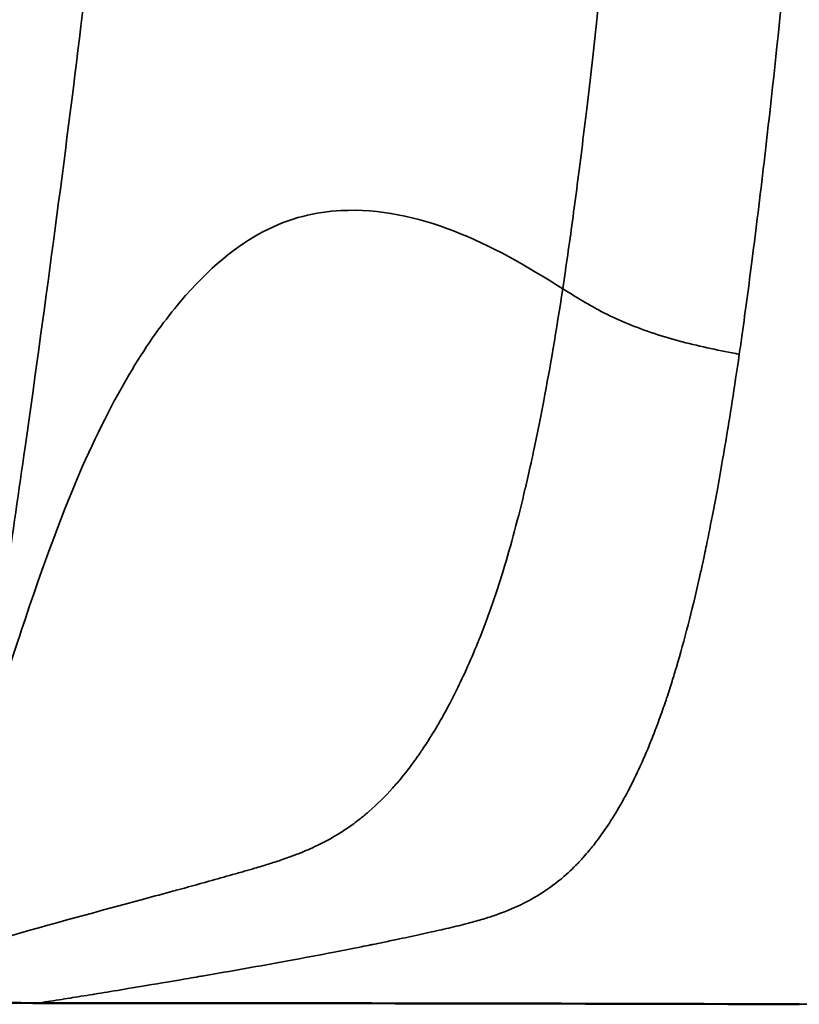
# Model space of a CAD drawing. Header units: millimetres. Extents: x -578 to 1907, y 2499 to 4482.
# Tile 26 of 41: x -46 to 24, y 3616 to 3705. Entities that reach past the tile are written whole.
import ezdxf

# ---------------------------------------------------------------- set-up
doc = ezdxf.new("R2010")
doc.units = ezdxf.units.MM
doc.layers.add('Visible (ANSI)', color=7, linetype='Continuous', lineweight=50)
doc.layers.add('Visible Narrow (ANSI)', color=7, linetype='Continuous', lineweight=35)

msp = doc.modelspace()

# ---------------------------------------------------------------- linework, layer by layer
at = {"layer": 'Visible (ANSI)'}
for points in [[(-44.72, 3615.97), (-50.498, 3615.973), (-56.279, 3616.455), (-62.005, 3617.229)], [(-44.203, 3615.97), (-44.375, 3615.97), (-44.547, 3615.97), (-44.72, 3615.97)], [(24.285, 3615.858), (1.455, 3615.944), (-21.374, 3615.961), (-44.203, 3615.97)]]:
    msp.add_open_spline(points, degree=3, dxfattribs=at)
at = {"layer": 'Visible Narrow (ANSI)'}
for points, knots in [([(-48.829, 3643.226), (-47.694, 3650.276), (-44.437, 3672.563), (-41.812, 3692.348), (-37.554, 3727.212), (-30.487, 3793.766), (-20.938, 3899.221), (-13.428, 3968.184), (-8.788, 3998.171)], [-1.445613, -1.445613, -1.445613, -1.445613, -1.375, -1.25, -1.25, -1, -0.5, 0, 0, 0, 0]), ([(2.984, 3680.328), (3.064, 3680.858), (3.145, 3681.4), (3.227, 3681.955), (3.502, 3683.829), (3.786, 3685.848), (4.076, 3688.027), (4.371, 3690.236), (4.673, 3692.608), (4.981, 3695.155), (5.017, 3695.448), (5.052, 3695.743), (5.088, 3696.041), (5.405, 3698.691), (5.73, 3701.527), (6.061, 3704.558), (6.235, 3706.143), (6.41, 3707.782), (6.587, 3709.475), (6.598, 3709.583), (6.61, 3709.691), (6.621, 3709.8), (6.715, 3710.705), (6.81, 3711.625), (6.905, 3712.56), (6.953, 3713.028), (7.001, 3713.5), (7.048, 3713.976), (7.072, 3714.214), (7.096, 3714.453), (7.12, 3714.692), (7.132, 3714.812), (7.144, 3714.933), (7.156, 3715.053), (7.168, 3715.166), (7.179, 3715.279), (7.19, 3715.392), (7.191, 3715.4), (7.192, 3715.409), (7.193, 3715.415), (7.448, 3717.978), (7.7, 3720.588), (7.949, 3723.241), (8.267, 3726.615), (8.58, 3730.059), (8.889, 3733.561), (9.416, 3739.534), (9.931, 3745.681), (10.436, 3751.954), (10.459, 3752.239), (10.482, 3752.525), (10.504, 3752.811), (10.505, 3752.824), (10.507, 3752.838), (10.508, 3752.849), (10.968, 3758.597), (11.429, 3764.542), (11.889, 3770.66), (12.039, 3772.664), (12.19, 3774.687), (12.341, 3776.728), (13.537, 3792.934), (14.732, 3810.26), (15.943, 3828.056), (15.969, 3828.426), (15.994, 3828.796), (16.019, 3829.167), (16.026, 3829.274), (16.034, 3829.383), (16.041, 3829.488), (16.498, 3836.211), (16.946, 3842.811), (17.385, 3849.252), (17.676, 3853.507), (17.963, 3857.693), (18.246, 3861.801), (18.385, 3863.815), (18.523, 3865.811), (18.661, 3867.786), (18.667, 3867.88), (18.674, 3867.974), (18.68, 3868.068), (18.682, 3868.092), (18.687, 3868.165), (18.691, 3868.215), (19.129, 3874.511), (19.517, 3879.972), (19.854, 3884.64), (20.022, 3886.979), (20.178, 3889.119), (20.322, 3891.067), (20.343, 3891.352), (20.363, 3891.634), (20.384, 3891.911), (20.504, 3893.547), (20.615, 3895.04), (20.716, 3896.396), (20.952, 3899.549), (21.136, 3901.959), (21.266, 3903.666), (21.332, 3904.519), (21.384, 3905.197), (21.423, 3905.701), (21.442, 3905.953), (21.458, 3906.162), (21.471, 3906.328), (21.478, 3906.411), (21.483, 3906.483), (21.488, 3906.544), (21.49, 3906.575), (21.493, 3906.603), (21.495, 3906.628), (21.496, 3906.641), (21.497, 3906.653), (21.497, 3906.664), (21.498, 3906.67), (21.498, 3906.675), (21.499, 3906.681), (21.499, 3906.686), (21.499, 3906.691), (21.5, 3906.696), (21.5, 3906.698), (21.504, 3906.752), (21.507, 3906.782), (21.826, 3910.897), (22.142, 3914.85), (22.453, 3918.651), (22.824, 3923.191), (23.19, 3927.513), (23.551, 3931.634), (23.919, 3935.842), (24.282, 3939.839), (24.64, 3943.641), (24.769, 3945.012), (24.897, 3946.358), (25.025, 3947.679), (25.182, 3949.304), (25.338, 3950.892), (25.493, 3952.444), (26.015, 3957.674), (26.525, 3962.491), (27.022, 3966.939), (27.124, 3967.858), (27.226, 3968.76), (27.328, 3969.647), (27.92, 3974.832), (28.493, 3979.493), (29.041, 3983.694)], [0, 0, 0, 0, 0.008012, 0.008012, 0.008012, 0.035072, 0.035072, 0.035072, 0.0625, 0.0625, 0.0625, 0.065653, 0.065653, 0.065653, 0.09375, 0.09375, 0.09375, 0.108437, 0.108437, 0.108437, 0.109375, 0.109375, 0.109375, 0.117187, 0.117187, 0.117187, 0.121094, 0.121094, 0.121094, 0.123047, 0.123047, 0.123047, 0.124023, 0.124023, 0.124023, 0.124939, 0.124939, 0.124939, 0.125, 0.125, 0.125, 0.152509, 0.152509, 0.152509, 0.1875, 0.1875, 0.1875, 0.247165, 0.247165, 0.247165, 0.249878, 0.249878, 0.249878, 0.25, 0.25, 0.25, 0.3125, 0.3125, 0.3125, 0.332979, 0.332979, 0.332979, 0.495639, 0.495639, 0.495639, 0.499023, 0.499023, 0.499023, 0.5, 0.5, 0.5, 0.5625, 0.5625, 0.5625, 0.603786, 0.603786, 0.603786, 0.624023, 0.624023, 0.624023, 0.624985, 0.624985, 0.624985, 0.625231, 0.625231, 0.625231, 0.65625, 0.65625, 0.65625, 0.671788, 0.671788, 0.671788, 0.674066, 0.674066, 0.674066, 0.6875, 0.6875, 0.6875, 0.71875, 0.71875, 0.71875, 0.734375, 0.734375, 0.734375, 0.742187, 0.742187, 0.742187, 0.746094, 0.746094, 0.746094, 0.748047, 0.748047, 0.748047, 0.749023, 0.749023, 0.749023, 0.749512, 0.749512, 0.749512, 0.749985, 0.749985, 0.749985, 0.750192, 0.750192, 0.750192, 0.778587, 0.778587, 0.778587, 0.8125, 0.8125, 0.8125, 0.847135, 0.847135, 0.847135, 0.859625, 0.859625, 0.859625, 0.875, 0.875, 0.875, 0.926807, 0.926807, 0.926807, 0.9375, 0.9375, 0.9375, 1, 1, 1, 1]), ([(46.473, 3982.632), (45.807, 3977.794), (45.098, 3972.293), (44.354, 3966.015), (43.677, 3960.305), (42.971, 3953.952), (42.24, 3946.854), (42.159, 3946.066), (42.077, 3945.269), (41.995, 3944.463), (41.995, 3944.459), (41.994, 3944.453), (41.994, 3944.451), (41.94, 3943.918), (41.885, 3943.378), (41.831, 3942.831), (41.367, 3938.219), (40.872, 3933.089), (40.347, 3927.381), (40.072, 3924.382), (39.788, 3921.224), (39.496, 3917.896), (39.166, 3914.139), (38.826, 3910.166), (38.475, 3905.961), (38.475, 3905.957), (38.475, 3905.951), (38.475, 3905.949), (38.099, 3901.45), (37.699, 3896.533), (37.274, 3891.161), (37.265, 3891.053), (37.257, 3890.945), (37.248, 3890.836), (37.234, 3890.663), (37.221, 3890.49), (37.207, 3890.316), (36.785, 3884.96), (36.338, 3879.159), (35.867, 3872.903), (35.581, 3869.096), (35.285, 3865.121), (34.98, 3860.981), (34.767, 3858.096), (34.55, 3855.131), (34.328, 3852.087), (34.058, 3848.381), (33.78, 3844.558), (33.496, 3840.622), (33.354, 3838.654), (33.21, 3836.659), (33.064, 3834.636), (32.991, 3833.624), (32.917, 3832.606), (32.843, 3831.581), (32.807, 3831.068), (32.769, 3830.554), (32.732, 3830.039), (32.714, 3829.781), (32.695, 3829.522), (32.676, 3829.264), (32.667, 3829.134), (32.658, 3829.005), (32.648, 3828.875), (32.64, 3828.754), (32.631, 3828.632), (32.622, 3828.511), (32.622, 3828.502), (32.621, 3828.492), (32.62, 3828.486), (32.586, 3828.006), (32.551, 3827.525), (32.516, 3827.043), (32.092, 3821.155), (31.662, 3815.204), (31.226, 3809.215), (30.755, 3802.736), (30.276, 3796.215), (29.79, 3789.688), (29.429, 3784.837), (29.063, 3779.984), (28.692, 3775.145), (28.564, 3773.473), (28.435, 3771.804), (28.306, 3770.137), (28.054, 3766.891), (27.8, 3763.653), (27.543, 3760.432), (27.415, 3758.821), (27.286, 3757.214), (27.156, 3755.611), (27.092, 3754.81), (27.027, 3754.01), (26.961, 3753.211), (26.929, 3752.811), (26.896, 3752.412), (26.864, 3752.013), (26.847, 3751.814), (26.831, 3751.615), (26.815, 3751.416), (26.799, 3751.219), (26.782, 3751.023), (26.766, 3750.827), (26.764, 3750.802), (26.761, 3750.759), (26.758, 3750.723), (26.735, 3750.449), (26.713, 3750.176), (26.69, 3749.903), (25.977, 3741.258), (25.281, 3733.224), (24.603, 3725.821), (24.432, 3723.956), (24.262, 3722.13), (24.093, 3720.344), (23.61, 3715.226), (23.137, 3710.436), (22.674, 3705.967), (22.137, 3700.784), (21.615, 3696.033), (21.108, 3691.696), (20.745, 3688.588), (20.39, 3685.69), (20.044, 3682.995), (19.736, 3680.595), (19.435, 3678.352), (19.139, 3676.247), (19.052, 3675.623), (18.965, 3675.012), (18.878, 3674.415)], [0, 0, 0, 0, 0.062157, 0.062157, 0.062157, 0.118694, 0.118694, 0.118694, 0.124969, 0.124969, 0.124969, 0.125, 0.125, 0.125, 0.131629, 0.131629, 0.131629, 0.1875, 0.1875, 0.1875, 0.216844, 0.216844, 0.216844, 0.249969, 0.249969, 0.249969, 0.25, 0.25, 0.25, 0.311266, 0.311266, 0.311266, 0.3125, 0.3125, 0.3125, 0.314464, 0.314464, 0.314464, 0.375, 0.375, 0.375, 0.411836, 0.411836, 0.411836, 0.4375, 0.4375, 0.4375, 0.46875, 0.46875, 0.46875, 0.484375, 0.484375, 0.484375, 0.492187, 0.492187, 0.492187, 0.496094, 0.496094, 0.496094, 0.498047, 0.498047, 0.498047, 0.499023, 0.499023, 0.499023, 0.499939, 0.499939, 0.499939, 0.5, 0.5, 0.5, 0.504723, 0.504723, 0.504723, 0.5625, 0.5625, 0.5625, 0.625, 0.625, 0.625, 0.671457, 0.671457, 0.671457, 0.6875, 0.6875, 0.6875, 0.71875, 0.71875, 0.71875, 0.734375, 0.734375, 0.734375, 0.742187, 0.742187, 0.742187, 0.746094, 0.746094, 0.746094, 0.748047, 0.748047, 0.748047, 0.749969, 0.749969, 0.749969, 0.75022, 0.75022, 0.75022, 0.752125, 0.752125, 0.752125, 0.8125, 0.8125, 0.8125, 0.827718, 0.827718, 0.827718, 0.871326, 0.871326, 0.871326, 0.921903, 0.921903, 0.921903, 0.958148, 0.958148, 0.958148, 0.990422, 0.990422, 0.990422, 1, 1, 1, 1]), ([(-48.177, 3641.857), (-47.257, 3644.989), (-44.151, 3654.59), (-41.546, 3661.47), (-36.849, 3671.855), (-28.559, 3684.418), (-14.392, 3689.873), (-3.502, 3684.462), (2.984, 3680.328)], [0.069626, 0.069626, 0.069626, 0.069626, 0.125, 0.25, 0.25, 0.5, 1, 1.759682, 1.759682, 1.759682, 1.759682]), ([(-62.014, 3617.286), (-61.326, 3617.515), (-60.484, 3617.796), (-59.485, 3618.125), (-59.345, 3618.171), (-59.201, 3618.218), (-59.055, 3618.266), (-58.461, 3618.461), (-57.815, 3618.671), (-57.118, 3618.895), (-56.896, 3618.966), (-56.669, 3619.038), (-56.436, 3619.113), (-56.304, 3619.155), (-56.169, 3619.197), (-56.033, 3619.24), (-55.846, 3619.3), (-55.656, 3619.36), (-55.462, 3619.421), (-55.365, 3619.451), (-55.268, 3619.482), (-55.169, 3619.513), (-55.12, 3619.528), (-55.07, 3619.544), (-55.021, 3619.559), (-54.996, 3619.567), (-54.971, 3619.575), (-54.946, 3619.583), (-54.922, 3619.59), (-54.898, 3619.598), (-54.874, 3619.606), (-54.873, 3619.606), (-54.872, 3619.606), (-54.871, 3619.606), (-53.689, 3619.976), (-52.475, 3620.347), (-51.233, 3620.719), (-50.816, 3620.844), (-50.397, 3620.969), (-49.974, 3621.094), (-49.766, 3621.155), (-49.557, 3621.216), (-49.348, 3621.278), (-49.031, 3621.371), (-48.711, 3621.464), (-48.391, 3621.557), (-48.23, 3621.603), (-48.069, 3621.65), (-47.908, 3621.696), (-47.827, 3621.72), (-47.747, 3621.743), (-47.666, 3621.766), (-47.625, 3621.778), (-47.585, 3621.79), (-47.544, 3621.801), (-47.514, 3621.81), (-47.484, 3621.819), (-47.453, 3621.827), (-47.443, 3621.83), (-47.433, 3621.833), (-47.423, 3621.836), (-43.089, 3623.081), (-38.787, 3624.241), (-34.655, 3625.359), (-33.809, 3625.588), (-32.97, 3625.816), (-32.139, 3626.042), (-32.066, 3626.062), (-31.994, 3626.082), (-31.922, 3626.101), (-31.888, 3626.111), (-31.854, 3626.12), (-31.82, 3626.129), (-31.815, 3626.131), (-31.81, 3626.132), (-31.805, 3626.133), (-30.845, 3626.396), (-29.869, 3626.664), (-28.879, 3626.94), (-28.171, 3627.137), (-27.456, 3627.337), (-26.737, 3627.541), (-26.389, 3627.64), (-26.039, 3627.74), (-25.688, 3627.841), (-25.378, 3627.93), (-25.068, 3628.02), (-24.757, 3628.112), (-24.343, 3628.234), (-23.927, 3628.358), (-23.51, 3628.488), (-23.51, 3628.489), (-23.509, 3628.489), (-23.508, 3628.489), (-23.33, 3628.545), (-23.136, 3628.606), (-22.925, 3628.675), (-22.554, 3628.795), (-22.134, 3628.936), (-21.666, 3629.106), (-21.361, 3629.216), (-21.036, 3629.339), (-20.692, 3629.476), (-20.211, 3629.669), (-19.692, 3629.891), (-19.137, 3630.159), (-19.133, 3630.161), (-19.13, 3630.162), (-19.126, 3630.164), (-18.455, 3630.487), (-17.845, 3630.822), (-17.293, 3631.158), (-16.972, 3631.353), (-16.671, 3631.548), (-16.389, 3631.74), (-16.005, 3632.003), (-15.656, 3632.26), (-15.341, 3632.506), (-15.216, 3632.604), (-15.097, 3632.7), (-14.983, 3632.793), (-14.953, 3632.817), (-14.923, 3632.841), (-14.894, 3632.865), (-14.824, 3632.923), (-14.756, 3632.981), (-14.69, 3633.036), (-14.657, 3633.064), (-14.624, 3633.092), (-14.592, 3633.12), (-14.576, 3633.133), (-14.56, 3633.147), (-14.544, 3633.16), (-14.536, 3633.167), (-14.529, 3633.174), (-14.521, 3633.181), (-14.514, 3633.187), (-14.506, 3633.193), (-14.499, 3633.2), (-14.496, 3633.203), (-14.488, 3633.209), (-14.483, 3633.214), (-13.732, 3633.865), (-13.008, 3634.582), (-12.307, 3635.366), (-12.182, 3635.505), (-12.059, 3635.646), (-11.936, 3635.789), (-11.526, 3636.268), (-11.124, 3636.769), (-10.731, 3637.292), (-10.6, 3637.466), (-10.47, 3637.642), (-10.342, 3637.82), (-10.276, 3637.911), (-10.211, 3638.002), (-10.146, 3638.094), (-10.068, 3638.203), (-9.991, 3638.313), (-9.915, 3638.424), (-9.896, 3638.452), (-9.877, 3638.479), (-9.858, 3638.507), (-9.81, 3638.577), (-9.762, 3638.646), (-9.714, 3638.717), (-9.691, 3638.752), (-9.667, 3638.787), (-9.643, 3638.822), (-9.619, 3638.858), (-9.595, 3638.894), (-9.572, 3638.928), (-9.201, 3639.484), (-8.806, 3640.106), (-8.387, 3640.811), (-8.178, 3641.164), (-7.963, 3641.537), (-7.742, 3641.934), (-7.632, 3642.133), (-7.52, 3642.337), (-7.407, 3642.547), (-7.35, 3642.653), (-7.294, 3642.759), (-7.236, 3642.868), (-7.208, 3642.922), (-7.179, 3642.976), (-7.15, 3643.031), (-7.136, 3643.059), (-7.121, 3643.087), (-7.107, 3643.114), (-7.096, 3643.135), (-7.085, 3643.156), (-7.074, 3643.177), (-7.071, 3643.184), (-7.066, 3643.191), (-7.063, 3643.198), (-6.983, 3643.353), (-6.902, 3643.51), (-6.821, 3643.669), (-6.495, 3644.313), (-6.169, 3644.988), (-5.844, 3645.695), (-5.491, 3646.467), (-5.139, 3647.277), (-4.79, 3648.129), (-4.74, 3648.251), (-4.69, 3648.374), (-4.641, 3648.496), (-4.613, 3648.566), (-4.585, 3648.636), (-4.557, 3648.705), (-4.056, 3649.954), (-3.573, 3651.273), (-3.106, 3652.666), (-2.945, 3653.147), (-2.785, 3653.636), (-2.628, 3654.134), (-2.547, 3654.39), (-2.466, 3654.648), (-2.386, 3654.909), (-2.031, 3656.067), (-1.686, 3657.27), (-1.352, 3658.516), (-1.02, 3659.752), (-0.698, 3661.032), (-0.386, 3662.353), (-0.383, 3662.363), (-0.38, 3662.375), (-0.378, 3662.384), (-0.21, 3663.095), (-0.041, 3663.834), (0.128, 3664.603), (0.196, 3664.91), (0.264, 3665.223), (0.332, 3665.541), (0.645, 3667.001), (0.962, 3668.567), (1.281, 3670.25), (1.842, 3673.214), (2.41, 3676.545), (2.984, 3680.328)], [0, 0, 0, 0, 0.054807, 0.054807, 0.054807, 0.0625, 0.0625, 0.0625, 0.09375, 0.09375, 0.09375, 0.103704, 0.103704, 0.103704, 0.109375, 0.109375, 0.109375, 0.117187, 0.117187, 0.117187, 0.121094, 0.121094, 0.121094, 0.123047, 0.123047, 0.123047, 0.124023, 0.124023, 0.124023, 0.124969, 0.124969, 0.124969, 0.125, 0.125, 0.125, 0.1875, 0.1875, 0.1875, 0.208458, 0.208458, 0.208458, 0.21875, 0.21875, 0.21875, 0.234375, 0.234375, 0.234375, 0.242187, 0.242187, 0.242187, 0.246094, 0.246094, 0.246094, 0.248047, 0.248047, 0.248047, 0.249512, 0.249512, 0.249512, 0.25, 0.25, 0.25, 0.452879, 0.452879, 0.452879, 0.494435, 0.494435, 0.494435, 0.498047, 0.498047, 0.498047, 0.499756, 0.499756, 0.499756, 0.5, 0.5, 0.5, 0.544997, 0.544997, 0.544997, 0.577191, 0.577191, 0.577191, 0.592807, 0.592807, 0.592807, 0.6066, 0.6066, 0.6066, 0.624969, 0.624969, 0.624969, 0.625, 0.625, 0.625, 0.636303, 0.636303, 0.636303, 0.65625, 0.65625, 0.65625, 0.669231, 0.669231, 0.669231, 0.687378, 0.687378, 0.687378, 0.6875, 0.6875, 0.6875, 0.707266, 0.707266, 0.707266, 0.71875, 0.71875, 0.71875, 0.734375, 0.734375, 0.734375, 0.740574, 0.740574, 0.740574, 0.742187, 0.742187, 0.742187, 0.746094, 0.746094, 0.746094, 0.748047, 0.748047, 0.748047, 0.749023, 0.749023, 0.749023, 0.749512, 0.749512, 0.749512, 0.749969, 0.749969, 0.749969, 0.750174, 0.750174, 0.750174, 0.776569, 0.776569, 0.776569, 0.78125, 0.78125, 0.78125, 0.796875, 0.796875, 0.796875, 0.802052, 0.802052, 0.802052, 0.804687, 0.804687, 0.804687, 0.807817, 0.807817, 0.807817, 0.808594, 0.808594, 0.808594, 0.810547, 0.810547, 0.810547, 0.811523, 0.811523, 0.811523, 0.8125, 0.8125, 0.8125, 0.828125, 0.828125, 0.828125, 0.835937, 0.835937, 0.835937, 0.839844, 0.839844, 0.839844, 0.841797, 0.841797, 0.841797, 0.842773, 0.842773, 0.842773, 0.843262, 0.843262, 0.843262, 0.843628, 0.843628, 0.843628, 0.84375, 0.84375, 0.84375, 0.846839, 0.846839, 0.846839, 0.859375, 0.859375, 0.859375, 0.873047, 0.873047, 0.873047, 0.875, 0.875, 0.875, 0.876108, 0.876108, 0.876108, 0.895904, 0.895904, 0.895904, 0.902736, 0.902736, 0.902736, 0.90625, 0.90625, 0.90625, 0.921875, 0.921875, 0.921875, 0.937378, 0.937378, 0.937378, 0.9375, 0.9375, 0.9375, 0.947144, 0.947144, 0.947144, 0.951004, 0.951004, 0.951004, 0.96875, 0.96875, 0.96875, 1, 1, 1, 1]), ([(18.878, 3674.415), (18.019, 3674.585), (15.453, 3675.09), (11.145, 3676.187), (6.517, 3678.104), (4.164, 3679.589), (2.984, 3680.328)], [0, 0, 0, 0, 0.142857, 0.428571, 0.714286, 1, 1, 1, 1]), ([(18.878, 3674.415), (18.439, 3671.381), (18.031, 3668.796), (17.658, 3666.562), (17.284, 3664.328), (16.945, 3662.446), (16.642, 3660.846), (16.404, 3659.584), (16.188, 3658.498), (15.996, 3657.563), (15.945, 3657.313), (15.896, 3657.073), (15.848, 3656.844), (15.823, 3656.725), (15.798, 3656.608), (15.774, 3656.495), (15.689, 3656.091), (15.61, 3655.723), (15.537, 3655.387), (15.49, 3655.172), (15.446, 3654.971), (15.404, 3654.782), (15.383, 3654.688), (15.363, 3654.597), (15.343, 3654.509), (15.334, 3654.465), (15.324, 3654.422), (15.314, 3654.379), (15.31, 3654.358), (15.305, 3654.337), (15.3, 3654.316), (15.298, 3654.306), (15.296, 3654.296), (15.293, 3654.285), (15.291, 3654.276), (15.289, 3654.267), (15.287, 3654.258), (15.285, 3654.25), (15.28, 3654.227), (15.276, 3654.209), (14.62, 3651.307), (13.934, 3648.651), (13.216, 3646.23), (13.089, 3645.801), (12.961, 3645.38), (12.832, 3644.966), (12.67, 3644.447), (12.506, 3643.94), (12.341, 3643.445), (12.264, 3643.214), (12.187, 3642.985), (12.109, 3642.759), (11.92, 3642.21), (11.73, 3641.675), (11.537, 3641.155), (11.44, 3640.895), (11.343, 3640.638), (11.246, 3640.385), (11.197, 3640.258), (11.148, 3640.133), (11.099, 3640.008), (11.075, 3639.945), (11.05, 3639.883), (11.026, 3639.821), (11.004, 3639.767), (10.983, 3639.713), (10.961, 3639.659), (10.958, 3639.651), (10.955, 3639.643), (10.952, 3639.636), (10.933, 3639.589), (10.915, 3639.543), (10.896, 3639.497), (10.196, 3637.76), (9.478, 3636.218), (8.747, 3634.845), (7.998, 3633.437), (7.235, 3632.205), (6.46, 3631.124), (6.457, 3631.12), (6.454, 3631.116), (6.451, 3631.112), (6.28, 3630.875), (6.108, 3630.646), (5.937, 3630.424), (5.809, 3630.258), (5.681, 3630.097), (5.553, 3629.939), (5.494, 3629.866), (5.435, 3629.795), (5.377, 3629.724), (5.197, 3629.508), (5.017, 3629.299), (4.837, 3629.097), (4.747, 3628.995), (4.657, 3628.896), (4.566, 3628.799), (4.475, 3628.702), (4.384, 3628.606), (4.293, 3628.512), (4.293, 3628.512), (4.292, 3628.511), (4.292, 3628.511), (4.258, 3628.476), (4.091, 3628.301), (3.79, 3628.011), (3.421, 3627.657), (2.852, 3627.134), (2.066, 3626.55), (2.065, 3626.549), (2.064, 3626.549), (2.064, 3626.548), (1.826, 3626.372), (1.589, 3626.206), (1.354, 3626.049), (0.724, 3625.63), (0.102, 3625.275), (-0.509, 3624.968), (-0.604, 3624.92), (-0.699, 3624.873), (-0.793, 3624.828), (-1.534, 3624.471), (-2.26, 3624.179), (-2.969, 3623.93), (-3.32, 3623.806), (-3.666, 3623.693), (-4.008, 3623.588), (-4.445, 3623.453), (-4.875, 3623.331), (-5.297, 3623.219), (-5.586, 3623.141), (-5.871, 3623.068), (-6.153, 3622.998), (-6.762, 3622.847), (-7.354, 3622.71), (-7.925, 3622.58), (-8.232, 3622.51), (-8.534, 3622.442), (-8.831, 3622.375), (-9.181, 3622.297), (-9.523, 3622.222), (-9.856, 3622.149), (-10.6, 3621.986), (-11.299, 3621.836), (-11.95, 3621.699), (-12.394, 3621.605), (-12.816, 3621.517), (-13.214, 3621.435), (-13.414, 3621.394), (-13.607, 3621.354), (-13.794, 3621.316), (-13.888, 3621.296), (-13.98, 3621.278), (-14.07, 3621.259), (-14.116, 3621.25), (-14.16, 3621.241), (-14.205, 3621.232), (-14.227, 3621.227), (-14.249, 3621.223), (-14.271, 3621.218), (-14.283, 3621.216), (-14.294, 3621.214), (-14.305, 3621.212), (-14.311, 3621.21), (-14.318, 3621.209), (-14.324, 3621.208), (-14.329, 3621.207), (-14.331, 3621.206), (-14.337, 3621.205), (-14.604, 3621.151), (-14.872, 3621.097), (-15.14, 3621.043), (-15.955, 3620.88), (-16.777, 3620.718), (-17.606, 3620.558), (-18.977, 3620.293), (-20.367, 3620.031), (-21.77, 3619.772), (-23.034, 3619.539), (-24.311, 3619.309), (-25.595, 3619.081), (-26.88, 3618.853), (-28.173, 3618.627), (-29.472, 3618.403), (-29.474, 3618.403), (-29.474, 3618.403), (-29.474, 3618.403), (-29.621, 3618.378), (-29.883, 3618.333), (-30.259, 3618.268), (-30.813, 3618.173), (-31.616, 3618.036), (-32.672, 3617.857), (-33.767, 3617.672), (-35.134, 3617.442), (-36.783, 3617.169), (-36.785, 3617.168), (-36.787, 3617.168), (-36.789, 3617.168), (-37.644, 3617.026), (-38.435, 3616.896), (-39.163, 3616.777), (-39.209, 3616.77), (-39.255, 3616.762), (-39.3, 3616.755), (-40.065, 3616.631), (-40.757, 3616.519), (-41.376, 3616.42), (-41.723, 3616.364), (-42.048, 3616.313), (-42.348, 3616.265), (-43.119, 3616.143), (-43.739, 3616.047), (-44.203, 3615.977)], [0, 0, 0, 0, 0.015625, 0.015625, 0.015625, 0.03125, 0.03125, 0.03125, 0.043573, 0.043573, 0.043573, 0.046875, 0.046875, 0.046875, 0.04859, 0.04859, 0.04859, 0.054688, 0.054688, 0.054688, 0.058594, 0.058594, 0.058594, 0.060547, 0.060547, 0.060547, 0.061523, 0.061523, 0.061523, 0.062012, 0.062012, 0.062012, 0.062256, 0.062256, 0.062256, 0.062469, 0.062469, 0.062469, 0.062663, 0.062663, 0.062663, 0.09375, 0.09375, 0.09375, 0.099254, 0.099254, 0.099254, 0.106158, 0.106158, 0.106158, 0.109375, 0.109375, 0.109375, 0.117188, 0.117188, 0.117188, 0.121094, 0.121094, 0.121094, 0.123047, 0.123047, 0.123047, 0.124023, 0.124023, 0.124023, 0.124878, 0.124878, 0.124878, 0.125, 0.125, 0.125, 0.125806, 0.125806, 0.125806, 0.1562, 0.1562, 0.1562, 0.187378, 0.187378, 0.187378, 0.1875, 0.1875, 0.1875, 0.19499, 0.19499, 0.19499, 0.200569, 0.200569, 0.200569, 0.203125, 0.203125, 0.203125, 0.210938, 0.210938, 0.210938, 0.214844, 0.214844, 0.214844, 0.218735, 0.218735, 0.218735, 0.218762, 0.218762, 0.218762, 0.232827, 0.232827, 0.232827, 0.249985, 0.249985, 0.249985, 0.25, 0.25, 0.25, 0.258501, 0.258501, 0.258501, 0.28125, 0.28125, 0.28125, 0.284781, 0.284781, 0.284781, 0.3125, 0.3125, 0.3125, 0.326224, 0.326224, 0.326224, 0.34375, 0.34375, 0.34375, 0.355746, 0.355746, 0.355746, 0.381737, 0.381737, 0.381737, 0.395744, 0.395744, 0.395744, 0.412309, 0.412309, 0.412309, 0.449368, 0.449368, 0.449368, 0.474684, 0.474684, 0.474684, 0.487342, 0.487342, 0.487342, 0.493671, 0.493671, 0.493671, 0.496835, 0.496835, 0.496835, 0.498418, 0.498418, 0.498418, 0.499209, 0.499209, 0.499209, 0.499688, 0.499688, 0.499688, 0.5, 0.5, 0.5, 0.513794, 0.513794, 0.513794, 0.555681, 0.555681, 0.555681, 0.625, 0.625, 0.625, 0.6875, 0.6875, 0.6875, 0.749985, 0.749985, 0.749985, 0.750046, 0.750046, 0.750046, 0.78125, 0.78125, 0.78125, 0.827231, 0.827231, 0.827231, 0.874939, 0.874939, 0.874939, 0.875, 0.875, 0.875, 0.90439, 0.90439, 0.90439, 0.90625, 0.90625, 0.90625, 0.9375, 0.9375, 0.9375, 0.955044, 0.955044, 0.955044, 1, 1, 1, 1]), ([(-62.014, 3617.286), (-61.474, 3617.213), (-60.924, 3617.129), (-60.361, 3617.04), (-59.839, 3616.957), (-59.307, 3616.869), (-58.763, 3616.784), (-58.744, 3616.781), (-58.708, 3616.775), (-58.678, 3616.771), (-58.488, 3616.741), (-58.302, 3616.712), (-58.118, 3616.685), (-57.889, 3616.65), (-57.665, 3616.617), (-57.447, 3616.585), (-57.174, 3616.546), (-56.91, 3616.51), (-56.653, 3616.476), (-56.522, 3616.459), (-56.392, 3616.443), (-56.265, 3616.427), (-56.259, 3616.426), (-56.255, 3616.426), (-56.247, 3616.425), (-55.823, 3616.372), (-55.398, 3616.325), (-54.973, 3616.284), (-54.905, 3616.277), (-54.837, 3616.27), (-54.769, 3616.264), (-54.523, 3616.241), (-54.276, 3616.22), (-54.029, 3616.201), (-53.906, 3616.191), (-53.783, 3616.182), (-53.66, 3616.173), (-53.598, 3616.169), (-53.536, 3616.165), (-53.475, 3616.16), (-53.417, 3616.157), (-53.359, 3616.153), (-53.301, 3616.149), (-53.298, 3616.149), (-53.292, 3616.148), (-53.29, 3616.148), (-52.858, 3616.12), (-52.362, 3616.094), (-51.797, 3616.071), (-51.215, 3616.047), (-50.558, 3616.026), (-49.833, 3616.011), (-49.119, 3615.996), (-48.335, 3615.988), (-47.483, 3615.984), (-47.287, 3615.983), (-47.089, 3615.983), (-46.887, 3615.982), (-46.206, 3615.979), (-45.483, 3615.977), (-44.72, 3615.977)], [0, 0, 0, 0, 0.129409, 0.129409, 0.129409, 0.249512, 0.249512, 0.249512, 0.25359, 0.25359, 0.25359, 0.279792, 0.279792, 0.279792, 0.3125, 0.3125, 0.3125, 0.353195, 0.353195, 0.353195, 0.374023, 0.374023, 0.374023, 0.375, 0.375, 0.375, 0.428895, 0.428895, 0.428895, 0.4375, 0.4375, 0.4375, 0.46875, 0.46875, 0.46875, 0.484375, 0.484375, 0.484375, 0.492188, 0.492188, 0.492188, 0.499512, 0.499512, 0.499512, 0.5, 0.5, 0.5, 0.623194, 0.623194, 0.623194, 0.75, 0.75, 0.75, 0.875, 0.875, 0.875, 0.903635, 0.903635, 0.903635, 1, 1, 1, 1])]:
    msp.add_open_spline(points, degree=3, knots=knots, dxfattribs=at)
for points in [[(-44.72, 3615.977), (-44.72, 3615.976), (-44.72, 3615.975), (-44.72, 3615.975)], [(-44.72, 3615.977), (-44.548, 3615.977), (-44.376, 3615.977), (-44.203, 3615.977)], [(-44.203, 3615.977), (-21.18, 3615.967), (1.78, 3615.949), (24.284, 3615.864)], [(24.284, 3615.864), (24.645, 3615.863), (25.006, 3615.861), (25.366, 3615.86)]]:
    msp.add_open_spline(points, degree=3, dxfattribs=at)

doc.saveas('drawing.dxf')
